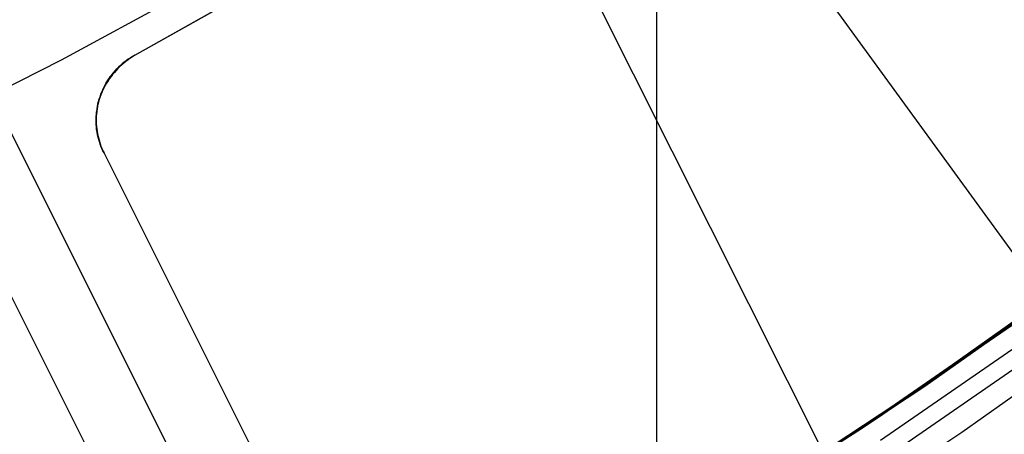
# Model space of a CAD drawing. Header units: millimetres. Extents: x 7986 to 9191, y -11326 to -10283.
# Tile 54 of 256: x 8616.21 to 8629.58, y -10725.03 to -10719.39. Entities that reach past the tile are written whole.
import ezdxf

# ---------------------------------------------------------------- set-up
doc = ezdxf.new("R2010")
doc.units = ezdxf.units.MM
doc.layers.add('color', color=7, linetype='Continuous')
doc.layers.add('luz', color=7, linetype='Continuous')

msp = doc.modelspace()

# ---------------------------------------------------------------- linework, layer by layer
at = {"color": 7, "true_color": 0xffffff}
for p, q in [((8624.856, -10703.081, 60.059), (8624.856, -10726.683, 60.059)), ((8617.965, -10706.417, 75.032), (8630.32, -10723.422, 60.99)), ((8628.504, -10724.374, 39.872), (8630.492, -10722.964, 39.872)), ((8628.333, -10724.465, 24.884), (8630.377, -10723.015, 24.412)), ((8629.765, -10723.491, 61.309), (8627.749, -10724.883, 61.309)), ((8629.765, -10723.491, 18.434), (8627.749, -10724.883, 18.434)), ((8627.865, -10724.781, 60.059), (8629.774, -10723.46, 60.059)), ((8627.865, -10724.781, 60.059), (8629.774, -10723.46, 60.059)), ((8627.875, -10724.795, 60.059), (8629.784, -10723.474, 60.059)), ((8629.678, -10723.553, 32.295), (8627.657, -10724.944, 32.762)), ((8629.007, -10724.999, 18.434), (8631.033, -10723.558, 18.434)), ((8629.007, -10724.999, 18.434), (8631.033, -10723.558, 18.434)), ((8627.898, -10725.107, 60.99), (8629.921, -10723.71, 60.99)), ((8627.898, -10725.107, 60.99), (8629.921, -10723.71, 60.99)), ((8628.027, -10725.301, 60.565), (8630.057, -10723.9, 60.565)), ((8628.027, -10725.301, 60.565), (8630.057, -10723.9, 60.565)), ((8626.242, -10725.842, 25.367), (8628.333, -10724.465, 24.884)), ((8626.468, -10725.715, 39.872), (8628.504, -10724.374, 39.872)), ((8625.915, -10726.039, 60.059), (8627.865, -10724.781, 60.059)), ((8625.915, -10726.039, 60.059), (8627.865, -10724.781, 60.059)), ((8625.924, -10726.053, 60.059), (8627.875, -10724.795, 60.059)), ((8627.657, -10724.944, 32.762), (8625.597, -10726.259, 33.238)), ((8627.749, -10724.883, 61.309), (8625.687, -10726.203, 61.309)), ((8627.749, -10724.883, 18.434), (8625.687, -10726.203, 18.434)), ((8626.932, -10726.368, 18.434), (8629.007, -10724.999, 18.434)), ((8626.932, -10726.368, 18.434), (8629.007, -10724.999, 18.434))]:
    msp.add_line(p, q, dxfattribs=at)
at = {"layer": 'color', "color": 254, "true_color": 0xcad1ee}
for p, q in [((8604.145, -10697.102, 4.359), (8621.17, -10731.074, 4.359)), ((8617.771, -10719.879, 2.259), (8619.611, -10718.84, 2.259)), ((8617.771, -10719.879, 2.259), (8619.611, -10718.84, 2.259)), ((8617.771, -10719.879, 3.309), (8619.611, -10718.84, 3.309)), ((8618.625, -10718.938, 0.259), (8616.773, -10719.947, 0.259)), ((8618.625, -10718.938, 0.259), (8616.773, -10719.947, 0.259)), ((8617.771, -10719.879, 4.359), (8619.556, -10718.873, 4.359)), ((8617.771, -10719.879, 4.359), (8619.556, -10718.873, 4.359)), ((8617.71, -10719.918, 2.257), (8617.68, -10719.939, 2.255)), ((8617.71, -10719.918, 2.257), (8617.68, -10719.939, 2.255)), ((8617.683, -10719.932, 4.359), (8617.712, -10719.913, 4.359)), ((8617.712, -10719.913, 3.101), (8617.683, -10719.932, 3.101)), ((8617.683, -10719.932, 4.359), (8617.712, -10719.913, 4.359)), ((8617.74, -10719.898, 2.258), (8617.71, -10719.918, 2.257)), ((8617.74, -10719.898, 2.258), (8617.71, -10719.918, 2.257)), ((8617.712, -10719.913, 4.359), (8617.741, -10719.896, 4.359)), ((8617.741, -10719.896, 3.101), (8617.712, -10719.913, 3.101)), ((8617.712, -10719.913, 4.359), (8617.741, -10719.896, 4.359)), ((8617.771, -10719.879, 2.259), (8617.74, -10719.898, 2.258)), ((8617.771, -10719.879, 2.259), (8617.74, -10719.898, 2.258)), ((8617.741, -10719.896, 4.359), (8617.771, -10719.879, 4.359)), ((8617.771, -10719.879, 3.101), (8617.741, -10719.896, 3.101)), ((8617.741, -10719.896, 4.359), (8617.771, -10719.879, 4.359)), ((8617.771, -10719.879, 4.359), (8617.771, -10719.879, 2.259)), ((8617.771, -10719.879, 4.359), (8617.771, -10719.879, 2.259)), ((8616.773, -10719.947, 0.259), (8614.888, -10720.892, 0.259)), ((8616.773, -10719.947, 0.259), (8614.888, -10720.892, 0.259)), ((8617.543, -10720.058, 2.238), (8617.518, -10720.084, 2.233)), ((8617.543, -10720.058, 2.238), (8617.518, -10720.084, 2.233)), ((8617.527, -10720.064, 4.359), (8617.551, -10720.04, 4.359)), ((8617.551, -10720.04, 3.101), (8617.527, -10720.064, 3.101)), ((8617.527, -10720.064, 4.359), (8617.551, -10720.04, 4.359)), ((8617.568, -10720.032, 2.242), (8617.543, -10720.058, 2.238)), ((8617.568, -10720.032, 2.242), (8617.543, -10720.058, 2.238)), ((8617.551, -10720.04, 4.359), (8617.576, -10720.017, 4.359)), ((8617.576, -10720.017, 3.101), (8617.551, -10720.04, 3.101)), ((8617.551, -10720.04, 4.359), (8617.576, -10720.017, 4.359)), ((8617.595, -10720.008, 2.246), (8617.568, -10720.032, 2.242)), ((8617.595, -10720.008, 2.246), (8617.568, -10720.032, 2.242)), ((8617.576, -10720.017, 4.359), (8617.602, -10719.994, 4.359)), ((8617.602, -10719.994, 3.101), (8617.576, -10720.017, 3.101)), ((8617.576, -10720.017, 4.359), (8617.602, -10719.994, 4.359)), ((8617.623, -10719.984, 2.25), (8617.595, -10720.008, 2.246)), ((8617.623, -10719.984, 2.25), (8617.595, -10720.008, 2.246)), ((8617.602, -10719.994, 4.359), (8617.628, -10719.973, 4.359)), ((8617.628, -10719.973, 3.101), (8617.602, -10719.994, 3.101)), ((8617.602, -10719.994, 4.359), (8617.628, -10719.973, 4.359)), ((8617.651, -10719.961, 2.253), (8617.623, -10719.984, 2.25)), ((8617.651, -10719.961, 2.253), (8617.623, -10719.984, 2.25)), ((8617.628, -10719.973, 4.359), (8617.656, -10719.952, 4.359)), ((8617.656, -10719.952, 3.101), (8617.628, -10719.973, 3.101)), ((8617.628, -10719.973, 4.359), (8617.656, -10719.952, 4.359)), ((8617.68, -10719.939, 2.255), (8617.651, -10719.961, 2.253)), ((8617.68, -10719.939, 2.255), (8617.651, -10719.961, 2.253)), ((8617.656, -10719.952, 4.359), (8617.683, -10719.932, 4.359)), ((8617.683, -10719.932, 3.101), (8617.656, -10719.952, 3.101)), ((8617.656, -10719.952, 4.359), (8617.683, -10719.932, 4.359)), ((8617.428, -10720.196, 2.209), (8617.408, -10720.226, 2.202)), ((8617.428, -10720.196, 2.209), (8617.408, -10720.226, 2.202)), ((8617.42, -10720.197, 4.359), (8617.439, -10720.169, 4.359)), ((8617.439, -10720.169, 3.101), (8617.42, -10720.197, 3.101)), ((8617.42, -10720.197, 4.359), (8617.439, -10720.169, 4.359)), ((8617.449, -10720.167, 2.216), (8617.428, -10720.196, 2.209)), ((8617.449, -10720.167, 2.216), (8617.428, -10720.196, 2.209)), ((8617.439, -10720.169, 4.359), (8617.46, -10720.142, 4.359)), ((8617.46, -10720.142, 3.101), (8617.439, -10720.169, 3.101)), ((8617.439, -10720.169, 4.359), (8617.46, -10720.142, 4.359)), ((8617.471, -10720.139, 2.222), (8617.449, -10720.167, 2.216)), ((8617.471, -10720.139, 2.222), (8617.449, -10720.167, 2.216)), ((8617.46, -10720.142, 4.359), (8617.481, -10720.115, 4.359)), ((8617.481, -10720.115, 3.101), (8617.46, -10720.142, 3.101)), ((8617.46, -10720.142, 4.359), (8617.481, -10720.115, 4.359)), ((8617.494, -10720.111, 2.228), (8617.471, -10720.139, 2.222)), ((8617.494, -10720.111, 2.228), (8617.471, -10720.139, 2.222)), ((8617.481, -10720.115, 4.359), (8617.504, -10720.089, 4.359)), ((8617.504, -10720.089, 3.101), (8617.481, -10720.115, 3.101)), ((8617.481, -10720.115, 4.359), (8617.504, -10720.089, 4.359)), ((8617.518, -10720.084, 2.233), (8617.494, -10720.111, 2.228)), ((8617.518, -10720.084, 2.233), (8617.494, -10720.111, 2.228)), ((8617.504, -10720.089, 4.359), (8617.527, -10720.064, 4.359)), ((8617.527, -10720.064, 3.101), (8617.504, -10720.089, 3.101)), ((8617.504, -10720.089, 4.359), (8617.527, -10720.064, 4.359)), ((8617.336, -10720.346, 4.359), (8617.351, -10720.315, 4.359)), ((8617.351, -10720.315, 3.101), (8617.336, -10720.346, 3.101)), ((8617.336, -10720.346, 4.359), (8617.351, -10720.315, 4.359)), ((8617.354, -10720.318, 2.178), (8617.338, -10720.35, 2.169)), ((8617.354, -10720.318, 2.178), (8617.338, -10720.35, 2.169)), ((8617.351, -10720.315, 4.359), (8617.367, -10720.285, 4.359)), ((8617.367, -10720.285, 3.101), (8617.351, -10720.315, 3.101)), ((8617.351, -10720.315, 4.359), (8617.367, -10720.285, 4.359)), ((8617.371, -10720.287, 2.187), (8617.354, -10720.318, 2.178)), ((8617.371, -10720.287, 2.187), (8617.354, -10720.318, 2.178)), ((8617.367, -10720.285, 4.359), (8617.383, -10720.255, 4.359)), ((8617.383, -10720.255, 3.101), (8617.367, -10720.285, 3.101)), ((8617.367, -10720.285, 4.359), (8617.383, -10720.255, 4.359)), ((8617.389, -10720.256, 2.195), (8617.371, -10720.287, 2.187)), ((8617.389, -10720.256, 2.195), (8617.371, -10720.287, 2.187)), ((8617.383, -10720.255, 4.359), (8617.401, -10720.226, 4.359)), ((8617.401, -10720.226, 3.101), (8617.383, -10720.255, 3.101)), ((8617.383, -10720.255, 4.359), (8617.401, -10720.226, 4.359)), ((8617.408, -10720.226, 2.202), (8617.389, -10720.256, 2.195)), ((8617.408, -10720.226, 2.202), (8617.389, -10720.256, 2.195)), ((8617.401, -10720.226, 4.359), (8617.42, -10720.197, 4.359)), ((8617.42, -10720.197, 3.101), (8617.401, -10720.226, 3.101)), ((8617.401, -10720.226, 4.359), (8617.42, -10720.197, 4.359)), ((8615.835, -10720.428, 0.259), (8654.774, -10798.125, -36.784)), ((8617.298, -10720.447, 2.141), (8617.287, -10720.48, 2.131)), ((8617.298, -10720.447, 2.141), (8617.287, -10720.48, 2.131)), ((8617.289, -10720.474, 4.359), (8617.299, -10720.442, 4.359)), ((8617.299, -10720.442, 3.101), (8617.289, -10720.474, 3.101)), ((8617.289, -10720.474, 4.359), (8617.299, -10720.442, 4.359)), ((8617.31, -10720.414, 2.151), (8617.298, -10720.447, 2.141)), ((8617.31, -10720.414, 2.151), (8617.298, -10720.447, 2.141)), ((8617.299, -10720.442, 4.359), (8617.31, -10720.409, 4.359)), ((8617.31, -10720.409, 3.101), (8617.299, -10720.442, 3.101)), ((8617.299, -10720.442, 4.359), (8617.31, -10720.409, 4.359)), ((8617.31, -10720.409, 4.359), (8617.323, -10720.377, 4.359)), ((8617.323, -10720.377, 3.101), (8617.31, -10720.409, 3.101)), ((8617.31, -10720.409, 4.359), (8617.323, -10720.377, 4.359)), ((8617.323, -10720.382, 2.16), (8617.31, -10720.414, 2.151)), ((8617.323, -10720.382, 2.16), (8617.31, -10720.414, 2.151)), ((8617.323, -10720.377, 4.359), (8617.336, -10720.346, 4.359)), ((8617.336, -10720.346, 3.101), (8617.323, -10720.377, 3.101)), ((8617.323, -10720.377, 4.359), (8617.336, -10720.346, 4.359)), ((8617.338, -10720.35, 2.169), (8617.323, -10720.382, 2.16)), ((8617.338, -10720.35, 2.169), (8617.323, -10720.382, 2.16)), ((8617.261, -10720.581, 2.098), (8617.254, -10720.616, 2.086)), ((8617.261, -10720.581, 2.098), (8617.254, -10720.616, 2.086)), ((8617.259, -10720.608, 4.359), (8617.265, -10720.574, 4.359)), ((8617.265, -10720.574, 3.101), (8617.259, -10720.608, 3.101)), ((8617.259, -10720.608, 4.359), (8617.265, -10720.574, 4.359)), ((8617.268, -10720.548, 2.109), (8617.261, -10720.581, 2.098)), ((8617.268, -10720.548, 2.109), (8617.261, -10720.581, 2.098)), ((8617.265, -10720.574, 4.359), (8617.271, -10720.54, 4.359)), ((8617.271, -10720.54, 3.101), (8617.265, -10720.574, 3.101)), ((8617.265, -10720.574, 4.359), (8617.271, -10720.54, 4.359)), ((8617.277, -10720.514, 2.12), (8617.268, -10720.548, 2.109)), ((8617.277, -10720.514, 2.12), (8617.268, -10720.548, 2.109)), ((8617.271, -10720.54, 4.359), (8617.279, -10720.507, 4.359)), ((8617.279, -10720.507, 3.101), (8617.271, -10720.54, 3.101)), ((8617.271, -10720.54, 4.359), (8617.279, -10720.507, 4.359)), ((8617.287, -10720.48, 2.131), (8617.277, -10720.514, 2.12)), ((8617.287, -10720.48, 2.131), (8617.277, -10720.514, 2.12)), ((8617.279, -10720.507, 4.359), (8617.289, -10720.474, 4.359)), ((8617.289, -10720.474, 3.101), (8617.279, -10720.507, 3.101)), ((8617.279, -10720.507, 4.359), (8617.289, -10720.474, 4.359)), ((8617.243, -10720.718, 2.05), (8617.242, -10720.752, 2.037)), ((8617.243, -10720.718, 2.05), (8617.242, -10720.752, 2.037)), ((8617.246, -10720.684, 2.062), (8617.243, -10720.718, 2.05)), ((8617.246, -10720.684, 2.062), (8617.243, -10720.718, 2.05)), ((8617.249, -10720.65, 2.074), (8617.246, -10720.684, 2.062)), ((8617.249, -10720.65, 2.074), (8617.246, -10720.684, 2.062)), ((8617.248, -10720.744, 4.359), (8617.249, -10720.71, 4.359)), ((8617.249, -10720.71, 3.101), (8617.248, -10720.744, 3.101)), ((8617.248, -10720.744, 4.359), (8617.249, -10720.71, 4.359)), ((8617.254, -10720.616, 2.086), (8617.249, -10720.65, 2.074)), ((8617.254, -10720.616, 2.086), (8617.249, -10720.65, 2.074)), ((8617.249, -10720.71, 4.359), (8617.251, -10720.675, 4.359)), ((8617.251, -10720.675, 3.101), (8617.249, -10720.71, 3.101)), ((8617.249, -10720.71, 4.359), (8617.251, -10720.675, 4.359)), ((8617.251, -10720.675, 4.359), (8617.254, -10720.641, 4.359)), ((8617.254, -10720.641, 3.101), (8617.251, -10720.675, 3.101)), ((8617.251, -10720.675, 4.359), (8617.254, -10720.641, 4.359)), ((8617.254, -10720.641, 4.359), (8617.259, -10720.608, 4.359)), ((8617.259, -10720.608, 3.101), (8617.254, -10720.641, 3.101)), ((8617.254, -10720.641, 4.359), (8617.259, -10720.608, 4.359)), ((8617.242, -10720.752, 2.037), (8617.242, -10720.786, 2.024)), ((8617.242, -10720.752, 2.037), (8617.242, -10720.786, 2.024)), ((8617.242, -10720.786, 2.024), (8617.243, -10720.82, 2.011)), ((8617.242, -10720.786, 2.024), (8617.243, -10720.82, 2.011)), ((8617.243, -10720.82, 2.011), (8617.246, -10720.854, 1.998)), ((8617.243, -10720.82, 2.011), (8617.246, -10720.854, 1.998)), ((8617.246, -10720.854, 1.998), (8617.249, -10720.888, 1.984)), ((8617.246, -10720.854, 1.998), (8617.249, -10720.888, 1.984)), ((8617.248, -10720.778, 4.359), (8617.248, -10720.744, 4.359)), ((8617.248, -10720.744, 3.101), (8617.248, -10720.778, 3.101)), ((8617.248, -10720.778, 4.359), (8617.248, -10720.744, 4.359)), ((8617.249, -10720.812, 4.359), (8617.248, -10720.778, 4.359)), ((8617.248, -10720.778, 3.101), (8617.249, -10720.812, 3.101)), ((8617.249, -10720.812, 4.359), (8617.248, -10720.778, 4.359)), ((8617.251, -10720.846, 4.359), (8617.249, -10720.812, 4.359)), ((8617.249, -10720.812, 3.101), (8617.251, -10720.846, 3.101)), ((8617.251, -10720.846, 4.359), (8617.249, -10720.812, 4.359)), ((8617.255, -10720.88, 4.359), (8617.251, -10720.846, 4.359)), ((8617.251, -10720.846, 3.101), (8617.255, -10720.88, 3.101)), ((8617.255, -10720.88, 4.359), (8617.251, -10720.846, 4.359)), ((8617.249, -10720.888, 1.984), (8617.254, -10720.922, 1.971)), ((8617.249, -10720.888, 1.984), (8617.254, -10720.922, 1.971)), ((8617.254, -10720.922, 1.971), (8617.261, -10720.955, 1.957)), ((8617.254, -10720.922, 1.971), (8617.261, -10720.955, 1.957)), ((8617.26, -10720.914, 4.359), (8617.255, -10720.88, 4.359)), ((8617.255, -10720.88, 3.101), (8617.26, -10720.914, 3.101)), ((8617.26, -10720.914, 4.359), (8617.255, -10720.88, 4.359)), ((8617.266, -10720.948, 4.359), (8617.26, -10720.914, 4.359)), ((8617.26, -10720.914, 3.101), (8617.266, -10720.948, 3.101)), ((8617.266, -10720.948, 4.359), (8617.26, -10720.914, 4.359)), ((8617.261, -10720.955, 1.957), (8617.268, -10720.988, 1.943)), ((8617.261, -10720.955, 1.957), (8617.268, -10720.988, 1.943)), ((8617.273, -10720.981, 4.359), (8617.266, -10720.948, 4.359)), ((8617.266, -10720.948, 3.101), (8617.273, -10720.981, 3.101)), ((8617.273, -10720.981, 4.359), (8617.266, -10720.948, 4.359)), ((8617.268, -10720.988, 1.943), (8617.277, -10721.02, 1.929)), ((8617.268, -10720.988, 1.943), (8617.277, -10721.02, 1.929)), ((8617.281, -10721.014, 4.359), (8617.273, -10720.981, 4.359)), ((8617.273, -10720.981, 3.101), (8617.281, -10721.014, 3.101)), ((8617.281, -10721.014, 4.359), (8617.273, -10720.981, 4.359)), ((8617.277, -10721.02, 1.929), (8617.287, -10721.052, 1.915)), ((8617.277, -10721.02, 1.929), (8617.287, -10721.052, 1.915)), ((8617.29, -10721.047, 4.359), (8617.281, -10721.014, 4.359)), ((8617.281, -10721.014, 3.101), (8617.29, -10721.047, 3.101)), ((8617.29, -10721.047, 4.359), (8617.281, -10721.014, 4.359)), ((8617.287, -10721.052, 1.915), (8617.298, -10721.084, 1.901)), ((8617.287, -10721.052, 1.915), (8617.298, -10721.084, 1.901)), ((8617.301, -10721.08, 4.359), (8617.29, -10721.047, 4.359)), ((8617.29, -10721.047, 3.101), (8617.301, -10721.08, 3.101)), ((8617.301, -10721.08, 4.359), (8617.29, -10721.047, 4.359)), ((8617.298, -10721.084, 1.901), (8617.31, -10721.115, 1.886)), ((8617.298, -10721.084, 1.901), (8617.31, -10721.115, 1.886)), ((8617.312, -10721.112, 4.359), (8617.301, -10721.08, 4.359)), ((8617.301, -10721.08, 3.101), (8617.312, -10721.112, 3.101)), ((8617.312, -10721.112, 4.359), (8617.301, -10721.08, 4.359)), ((8617.31, -10721.115, 1.886), (8617.323, -10721.146, 1.872)), ((8617.31, -10721.115, 1.886), (8617.323, -10721.146, 1.872)), ((8617.325, -10721.144, 4.359), (8617.312, -10721.112, 4.359)), ((8617.312, -10721.112, 3.101), (8617.325, -10721.144, 3.101)), ((8617.325, -10721.144, 4.359), (8617.312, -10721.112, 4.359)), ((8617.323, -10721.146, 1.872), (8617.338, -10721.176, 1.858)), ((8617.323, -10721.146, 1.872), (8617.338, -10721.176, 1.858)), ((8617.339, -10721.175, 4.359), (8617.325, -10721.144, 4.359)), ((8617.325, -10721.144, 3.101), (8617.339, -10721.175, 3.101)), ((8617.339, -10721.175, 4.359), (8617.325, -10721.144, 4.359)), ((8617.338, -10721.176, 1.858), (8617.354, -10721.206, 1.843)), ((8617.338, -10721.176, 1.858), (8617.354, -10721.206, 1.843)), ((8617.354, -10721.206, 4.359), (8617.339, -10721.175, 4.359)), ((8617.339, -10721.175, 3.101), (8617.354, -10721.206, 3.101)), ((8617.354, -10721.206, 4.359), (8617.339, -10721.175, 4.359)), ((8617.354, -10721.206, 1.843), (8617.354, -10721.206, 4.359)), ((8621.612, -10729.703, -2.207), (8617.354, -10721.206, 1.843)), ((8621.612, -10729.703, 4.359), (8617.354, -10721.206, 4.359)), ((8621.612, -10729.703, -2.207), (8617.354, -10721.206, 1.843)), ((8617.354, -10721.206, 1.843), (8617.354, -10721.206, 4.359)), ((8621.612, -10729.703, 4.359), (8617.354, -10721.206, 4.359)), ((8615.566, -10722.103, 1.843), (8619.824, -10730.599, -2.207)), ((8615.566, -10722.103, 4.359), (8619.824, -10730.599, 4.359)), ((8615.566, -10722.103, 1.843), (8619.824, -10730.599, -2.207)), ((8615.566, -10722.103, 4.359), (8619.824, -10730.599, 4.359)), ((8621.612, -10729.703, 1.076), (8618.16, -10722.815, 1.076)), ((8616.372, -10723.712, 1.076), (8619.824, -10730.599, 1.076))]:
    msp.add_line(p, q, dxfattribs=at)
at = {"layer": 'luz', "color": 254, "true_color": 0xcad1ee}
for p, q in [((8527.776, -10527.27, -56.991), (8663.249, -10797.278, -56.991)), ((8527.776, -10527.27, -58.491), (8663.249, -10797.278, -58.491))]:
    msp.add_line(p, q, dxfattribs=at)

doc.saveas('drawing.dxf')
